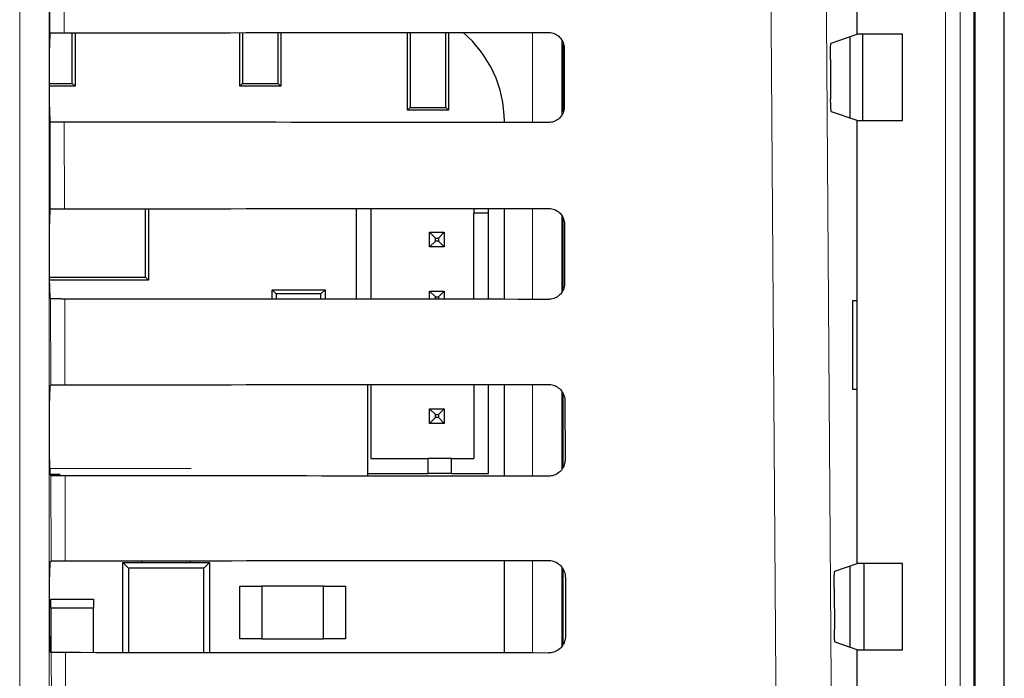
# Paper-space layout 'Blatt3' of a CAD drawing. Header units: millimetres. Extents: x 5 to 418, y 2 to 292.
# Tile 26 of 39: x 158 to 175, y 206 to 217. Entities that reach past the tile are written whole.
import ezdxf

# ---------------------------------------------------------------- set-up
doc = ezdxf.new("R2010")
doc.units = ezdxf.units.MM

psp = doc.layouts.new('Blatt3')

# ---------------------------------------------------------------- linework, layer by layer
at = {"color": 7, "linetype": 'Continuous', "lineweight": 25}
for p, q in [((174.8766, 130.8934), (174.8766, 237.9468)), ((174.3766, 121.6968), (174.3766, 229.1968)), ((174.3635, 121.6836), (174.3635, 229.1719)), ((172.3766, 216.9544), (172.3766, 218.4893)), ((158.6482, 216.9758), (158.6485, 216.9761)), ((159.0281, 216.1203), (159.0281, 216.9804)), ((159.0766, 216.9804), (159.0766, 216.0718)), ((161.8766, 216.0718), (161.8766, 216.9822)), ((161.9251, 216.9822), (161.9251, 216.1203)), ((162.5281, 216.1203), (162.5281, 216.9826)), ((162.5766, 216.9827), (162.5766, 216.0718)), ((164.7266, 215.6618), (164.7266, 216.9843)), ((164.7751, 216.9843), (164.7751, 215.7103)), ((165.3781, 215.7103), (165.3781, 216.9848)), ((165.4266, 216.9848), (165.4266, 215.6618)), ((171.9318, 216.8062), (172.3766, 216.9544)), ((172.2516, 216.9128), (172.2516, 215.5309)), ((173.1481, 216.9544), (172.3766, 216.9544)), ((172.4699, 215.4893), (172.4699, 216.9544)), ((173.1481, 215.4893), (173.1481, 216.9544)), ((158.644, 215.7175), (158.644, 216.7262)), ((167.3766, 215.6371), (167.3766, 216.798)), ((167.3918, 216.7218), (167.3941, 215.7218)), ((171.919, 216.5231), (171.9237, 215.8527)), ((158.644, 216.1203), (159.0281, 216.1203)), ((159.0766, 216.0718), (158.644, 216.0718)), ((159.0281, 216.1203), (159.0766, 216.0718)), ((161.8766, 216.0718), (161.9251, 216.1203)), ((162.5766, 216.0718), (161.8766, 216.0718)), ((161.9251, 216.1203), (162.5281, 216.1203)), ((162.5281, 216.1203), (162.5766, 216.0718)), ((164.7266, 215.6618), (164.7751, 215.7103)), ((165.4266, 215.6618), (164.7266, 215.6618)), ((164.7751, 215.7103), (165.3781, 215.7103)), ((165.3781, 215.7103), (165.4266, 215.6618)), ((172.3766, 215.4893), (171.9365, 215.6359)), ((158.6517, 215.4642), (158.6483, 215.4676)), ((166.3756, 215.4545), (166.3756, 215.4718)), ((172.3766, 207.9544), (172.3766, 215.4893)), ((172.3766, 215.4893), (173.1481, 215.4893)), ((158.6483, 213.9761), (158.6552, 213.983)), ((160.2737, 212.8247), (160.2737, 213.9881)), ((160.3266, 213.9881), (160.3266, 212.7719)), ((163.855, 213.9906), (163.855, 212.4495)), ((164.105, 213.9908), (164.105, 212.4493)), ((165.855, 213.9922), (165.855, 213.913)), ((166.105, 213.913), (166.105, 213.9924)), ((166.3756, 212.4475), (166.3756, 213.9926)), ((166.105, 213.913), (165.855, 213.913)), ((165.855, 212.4479), (165.855, 213.913)), ((166.105, 212.4477), (166.105, 213.913)), ((167.3766, 212.6143), (167.3766, 213.825)), ((158.644, 212.7175), (158.644, 213.7262)), ((167.3988, 213.7218), (167.4012, 212.7218)), ((165.105, 213.338), (165.105, 213.588)), ((165.105, 213.588), (165.205, 213.488)), ((165.105, 213.588), (165.355, 213.588)), ((165.205, 213.438), (165.205, 213.488)), ((165.205, 213.488), (165.255, 213.488)), ((165.355, 213.588), (165.255, 213.488)), ((165.255, 213.488), (165.255, 213.438)), ((165.355, 213.588), (165.355, 213.338)), ((165.105, 213.338), (165.205, 213.438)), ((165.355, 213.338), (165.105, 213.338)), ((165.255, 213.438), (165.205, 213.438)), ((165.355, 213.338), (165.255, 213.438)), ((158.644, 212.8247), (160.2737, 212.8247)), ((160.3266, 212.7719), (160.2737, 212.8247)), ((160.3266, 212.7719), (158.644, 212.7719)), ((158.6587, 212.4571), (158.6483, 212.4676)), ((162.4266, 212.4506), (162.4266, 212.6093)), ((162.4971, 212.5388), (162.4266, 212.6093)), ((162.4266, 212.6093), (163.3266, 212.6093)), ((162.4971, 212.5388), (162.4971, 212.4505)), ((163.256, 212.5388), (162.4971, 212.5388)), ((163.3266, 212.6093), (163.256, 212.5388)), ((163.256, 212.45), (163.256, 212.5388)), ((163.3266, 212.6093), (163.3266, 212.4499)), ((165.105, 212.4485), (165.105, 212.588)), ((165.105, 212.588), (165.205, 212.488)), ((165.105, 212.588), (165.355, 212.588)), ((165.205, 212.4485), (165.205, 212.488)), ((165.205, 212.488), (165.255, 212.488)), ((165.355, 212.588), (165.255, 212.488)), ((165.255, 212.488), (165.255, 212.4484)), ((165.355, 212.588), (165.355, 212.4483)), ((172.374, 212.4219), (172.2979, 212.4232)), ((172.2979, 212.4232), (172.2979, 210.9205)), ((172.374, 210.9218), (172.374, 212.4219)), ((158.6483, 210.9761), (158.6622, 210.99)), ((164.0543, 209.4423), (164.0543, 210.9977)), ((164.105, 210.9978), (164.105, 209.738)), ((165.855, 210.9991), (165.855, 209.738)), ((166.105, 209.488), (166.105, 210.9994)), ((166.3756, 209.4405), (166.3756, 210.9996)), ((167.3766, 209.5922), (167.3766, 210.8429)), ((172.2979, 210.9205), (172.374, 210.9218)), ((158.644, 209.7175), (158.644, 210.7262)), ((167.4058, 210.7218), (167.4082, 209.7218)), ((165.105, 210.588), (165.205, 210.488)), ((165.105, 210.588), (165.355, 210.588)), ((165.105, 210.338), (165.105, 210.588)), ((165.205, 210.488), (165.255, 210.488)), ((165.205, 210.438), (165.205, 210.488)), ((165.355, 210.588), (165.255, 210.488)), ((165.255, 210.488), (165.255, 210.438)), ((165.355, 210.588), (165.355, 210.338)), ((165.105, 210.338), (165.205, 210.438)), ((165.355, 210.338), (165.105, 210.338)), ((165.255, 210.438), (165.205, 210.438)), ((165.355, 210.338), (165.255, 210.438)), ((164.105, 209.738), (165.08, 209.738)), ((165.08, 209.488), (165.08, 209.738)), ((165.48, 209.738), (165.08, 209.738)), ((165.48, 209.488), (165.48, 209.738)), ((165.48, 209.738), (165.855, 209.738)), ((158.8232, 209.4702), (158.6478, 209.4702)), ((158.6658, 209.4501), (158.6483, 209.4676)), ((164.0543, 209.488), (165.08, 209.488)), ((165.48, 209.488), (165.08, 209.488)), ((165.48, 209.488), (166.105, 209.488)), ((158.6483, 207.9761), (158.6692, 207.997)), ((159.8891, 207.9718), (159.9878, 207.8731)), ((159.8891, 206.4382), (159.8891, 207.9718)), ((159.8891, 207.9718), (161.3641, 207.9718)), ((160.2141, 207.9718), (160.2141, 208.0021)), ((161.0391, 207.9718), (161.0391, 208.0026)), ((161.2653, 207.8731), (161.3641, 207.9718)), ((161.3641, 207.9718), (161.3641, 206.4372)), ((166.3756, 206.4334), (166.3756, 208.0066)), ((171.995, 207.8273), (172.3766, 207.9544)), ((173.1481, 207.9544), (172.3766, 207.9544)), ((172.4899, 207.9544), (172.4899, 206.4893)), ((173.1481, 206.4893), (173.1481, 207.9544)), ((159.9878, 207.8731), (159.9878, 206.4381)), ((161.2653, 207.8731), (159.9878, 207.8731)), ((161.2653, 206.4373), (161.2653, 207.8731)), ((167.3766, 206.5796), (167.3766, 207.855)), ((172.2516, 207.9128), (172.2516, 206.5309)), ((158.644, 206.7175), (158.644, 207.7262)), ((167.4129, 207.7218), (167.4152, 206.7218)), ((161.8766, 206.6718), (161.8766, 207.5718)), ((161.8766, 207.5718), (162.2516, 207.5718)), ((163.3016, 207.5718), (162.2516, 207.5718)), ((162.2516, 207.5718), (162.2516, 206.6718)), ((163.3016, 206.6718), (163.3016, 207.5718)), ((163.3016, 207.5718), (163.6766, 207.5718)), ((163.6766, 207.5718), (163.6766, 206.6718)), ((171.9822, 207.5442), (171.9872, 206.8315)), ((158.6641, 207.1968), (158.6641, 207.3469)), ((158.6641, 207.3469), (159.3891, 207.3469)), ((159.3891, 207.3469), (159.3891, 207.1968)), ((158.6641, 207.1968), (158.6641, 206.4518)), ((159.3891, 207.1968), (158.6641, 207.1968)), ((159.3891, 206.4385), (159.3891, 207.1968)), ((162.2516, 206.6718), (161.8766, 206.6718)), ((162.2516, 206.6718), (163.3016, 206.6718)), ((163.6766, 206.6718), (163.3016, 206.6718)), ((172.3766, 206.4893), (172.0001, 206.6147)), ((158.6728, 206.4431), (158.6483, 206.4676)), ((172.3766, 204.9544), (172.3766, 206.4893)), ((172.3766, 206.4893), (173.1481, 206.4893))]:
    psp.add_line(p, q, dxfattribs=at)
at = {"color": 7, "linetype": 'Continuous', "lineweight": 18}
for p, q in [((174.3832, 236.3796), (174.3832, 126.2066)), ((173.8773, 121.9201), (173.8773, 229.1719)), ((174.127, 229.1719), (174.127, 121.9201)), ((158.1352, 185.8377), (158.1352, 227.6718)), ((158.6352, 227.6718), (158.6352, 185.8377)), ((158.6482, 216.9758), (158.6386, 221.0727)), ((166.8547, 215.4541), (166.8547, 216.986)), ((167.3546, 216.8511), (167.3546, 215.5859)), ((158.6552, 213.983), (158.6517, 215.4642)), ((158.8936, 215.4598), (158.897, 213.9873)), ((166.8547, 212.4471), (166.8547, 213.993)), ((167.3546, 213.8631), (167.3546, 212.5741)), ((158.6622, 210.99), (158.6587, 212.4571)), ((158.9006, 212.4528), (158.904, 210.9943)), ((166.8547, 209.4401), (166.8547, 211)), ((167.3546, 210.8754), (167.3546, 209.5625)), ((158.6449, 209.5702), (161.0522, 209.5702)), ((158.6692, 207.997), (158.6658, 209.4501)), ((158.9076, 209.4458), (158.911, 208.0013)), ((166.8547, 206.433), (166.8547, 208.007)), ((167.3546, 207.8878), (167.3546, 206.5511)), ((158.6762, 205.004), (158.6728, 206.4431)), ((158.9146, 206.4388), (158.918, 205.0083))]:
    psp.add_line(p, q, dxfattribs=at)
at = {"color": 7, "linetype": 'Continuous', "lineweight": 18, "flags": 128}
for points in [[(171.8268, 221.2385), (171.9515, 203.5414), (172.0761, 185.8569)], [(158.8804, 221.1058), (158.8815, 220.6103), (158.8862, 218.628), (158.89, 216.9803)], [(171.135, 185.7243), (171.121, 187.7064), (171.0649, 195.6349), (170.8847, 221.1058)]]:
    psp.add_lwpolyline(points, dxfattribs=at)
at = {"color": 7, "linetype": 'Continuous', "lineweight": 25}
psp.add_arc((164.3931, 215.4718), 1.9825, 0, 49.75074, dxfattribs=at)
for centre, major_axis, start_param, end_param in [((158.6484, 216.7262), (0, 0.25), 0.0529039, 1.5707963), ((142.3766, 225.7137), (500.6063, 0), 4.7453818, 4.7618492), ((158.6484, 215.7175), (0, 0.25), 1.5707963, 3.1241394), ((142.3766, 206.7707), (498.0717, 0), 1.5210842, 1.5376284), ((158.6484, 213.7262), (0, 0.25), 0.0174533, 1.5707963), ((142.3766, 222.7137), (500.2049, 0), 4.7454223, 4.7618889), ((158.6484, 212.7175), (0, 0.25), 1.5707963, 3.1241394), ((142.3766, 203.7707), (497.6703, 0), 1.5210441, 1.5375875), ((158.6484, 210.7262), (0, 0.25), 0.0174533, 1.5707963), ((142.3766, 219.7136), (499.8035, 0), 4.7454628, 4.7619287), ((158.6484, 209.7175), (0, 0.25), 1.5707963, 3.1241394), ((142.3766, 200.7707), (497.2689, 0), 1.5210039, 1.5375466), ((158.6484, 207.7262), (0, 0.25), 0.0174533, 1.5707963), ((142.3766, 216.7136), (499.4021, 0), 4.7455034, 4.7619686), ((158.6484, 206.7175), (0, 0.25), 1.5707963, 3.1241394), ((142.3766, 197.7707), (496.8675, 0), 1.5209636, 1.5375056)]:
    psp.add_ellipse(centre, major_axis=major_axis, ratio=0.0174551, start_param=start_param, end_param=end_param, dxfattribs=at)
for points, knots in [([(158.6485, 216.9761), (158.6521, 216.9766), (158.6596, 216.9775), (158.7029, 216.9788), (158.7679, 216.9797), (158.8346, 216.9802), (158.8763, 216.9803), (158.89, 216.9803)], [0, 0, 0, 0, 0.20525587, 0.43417638, 0.66239603, 0.88916338, 1, 1, 1, 1]), ([(167.1266, 216.9862), (167.1379, 216.9858), (167.1786, 216.9842), (167.2472, 216.9627), (167.3201, 216.9099), (167.3715, 216.8353), (167.3903, 216.7684), (167.3915, 216.7302), (167.3918, 216.7218)], [0, 0, 0, 0, 0.0812503, 0.2934276, 0.5069004, 0.7224887, 0.9396846, 1, 1, 1, 1]), ([(171.919, 216.5231), (171.9189, 216.5512), (171.9188, 216.6073), (171.9205, 216.6869), (171.9234, 216.7512), (171.9273, 216.7962), (171.9303, 216.8029), (171.9318, 216.8062)], [0, 0, 0, 0, 0.1983828, 0.3967536, 0.5955004, 0.7953064, 1, 1, 1, 1]), ([(171.9365, 215.6359), (171.935, 215.6392), (171.932, 215.6457), (171.9281, 215.6906), (171.9252, 215.7555), (171.924, 215.8143), (171.9237, 215.8474), (171.9237, 215.8527)], [0, 0, 0, 0, 0.2392682, 0.4785523, 0.7171263, 0.9542897, 1, 1, 1, 1]), ([(167.3941, 215.7218), (167.3937, 215.7099), (167.3921, 215.6679), (167.3695, 215.5975), (167.3147, 215.5238), (167.2388, 215.473), (167.1721, 215.4551), (167.1345, 215.4541), (167.1266, 215.4539)], [0, 0, 0, 0, 0.0857091, 0.3026133, 0.5181631, 0.7315725, 0.9434377, 1, 1, 1, 1]), ([(158.8936, 215.4598), (158.8658, 215.4599), (158.8102, 215.46), (158.7372, 215.4608), (158.6827, 215.462), (158.6559, 215.4632), (158.6528, 215.4639), (158.6517, 215.4642)], [0, 0, 0, 0, 0.2187813, 0.4375108, 0.6574855, 0.879861, 1, 1, 1, 1]), ([(158.6552, 213.983), (158.6585, 213.9835), (158.665, 213.9845), (158.7099, 213.9858), (158.7749, 213.9868), (158.8416, 213.9872), (158.8833, 213.9873), (158.897, 213.9873)], [0, 0, 0, 0, 0.2236216, 0.4472589, 0.6702118, 0.8917457, 1, 1, 1, 1]), ([(167.1266, 213.9932), (167.1387, 213.9927), (167.181, 213.991), (167.2518, 213.9684), (167.3263, 213.9137), (167.3787, 213.8369), (167.3974, 213.7686), (167.3986, 213.7299), (167.3988, 213.7218)], [0, 0, 0, 0, 0.0847226, 0.2969206, 0.5104244, 0.7260494, 0.9432698, 1, 1, 1, 1]), ([(167.4012, 212.7218), (167.4007, 212.7091), (167.3989, 212.6655), (167.3752, 212.593), (167.3186, 212.5176), (167.2404, 212.4659), (167.1723, 212.448), (167.1342, 212.447), (167.1266, 212.4469)], [0, 0, 0, 0, 0.0891008, 0.3059806, 0.5215029, 0.7348789, 0.9467274, 1, 1, 1, 1]), ([(158.9006, 212.4528), (158.8728, 212.4529), (158.8172, 212.453), (158.7443, 212.4538), (158.6897, 212.4549), (158.6629, 212.4561), (158.6598, 212.4569), (158.6587, 212.4571)], [0, 0, 0, 0, 0.2187823, 0.4375235, 0.657501, 0.8798972, 1, 1, 1, 1]), ([(158.6622, 210.99), (158.6654, 210.9905), (158.672, 210.9915), (158.7169, 210.9928), (158.7819, 210.9937), (158.8486, 210.9942), (158.8903, 210.9943), (158.904, 210.9943)], [0, 0, 0, 0, 0.2236281, 0.4472723, 0.6702314, 0.8917718, 1, 1, 1, 1]), ([(167.1266, 211.0002), (167.1394, 210.9997), (167.1834, 210.9979), (167.2563, 210.9741), (167.3325, 210.9176), (167.3858, 210.8385), (167.4045, 210.7688), (167.4056, 210.7296), (167.4058, 210.7218)], [0, 0, 0, 0, 0.0880072, 0.3002318, 0.5137737, 0.7294346, 0.9466737, 1, 1, 1, 1]), ([(167.4082, 209.7218), (167.4076, 209.7083), (167.4058, 209.6631), (167.3809, 209.5884), (167.3225, 209.5114), (167.242, 209.4588), (167.1725, 209.4409), (167.134, 209.44), (167.1266, 209.4398)], [0, 0, 0, 0, 0.0923066, 0.309168, 0.5246592, 0.7380161, 0.9498517, 1, 1, 1, 1]), ([(158.9076, 209.4458), (158.8798, 209.4458), (158.8242, 209.446), (158.7513, 209.4468), (158.6967, 209.4479), (158.6699, 209.4491), (158.6668, 209.4498), (158.6658, 209.4501)], [0, 0, 0, 0, 0.2187901, 0.4375301, 0.6575195, 0.879915, 1, 1, 1, 1]), ([(158.6692, 207.997), (158.6724, 207.9975), (158.679, 207.9985), (158.7239, 207.9998), (158.7889, 208.0007), (158.8556, 208.0012), (158.8973, 208.0013), (158.911, 208.0013)], [0, 0, 0, 0, 0.2236323, 0.4472806, 0.6702567, 0.8917941, 1, 1, 1, 1]), ([(167.1266, 208.0072), (167.1402, 208.0066), (167.1857, 208.0047), (167.2608, 207.9798), (167.3387, 207.9215), (167.3929, 207.8401), (167.4116, 207.7691), (167.4127, 207.7293), (167.4129, 207.7218)], [0, 0, 0, 0, 0.09113318, 0.30337866, 0.516952, 0.732652, 0.94989345, 1, 1, 1, 1]), ([(171.9822, 207.5442), (171.9822, 207.5722), (171.9821, 207.6284), (171.9838, 207.708), (171.9867, 207.7723), (171.9906, 207.8173), (171.9935, 207.8239), (171.995, 207.8273)], [0, 0, 0, 0, 0.1983623, 0.3967302, 0.5954626, 0.7952748, 1, 1, 1, 1]), ([(172.0001, 206.6147), (171.9986, 206.618), (171.9956, 206.6246), (171.9917, 206.6694), (171.9888, 206.7343), (171.9876, 206.7932), (171.9873, 206.8262), (171.9872, 206.8315)], [0, 0, 0, 0, 0.239263, 0.4785703, 0.7171524, 0.9542908, 1, 1, 1, 1]), ([(167.4152, 206.7218), (167.4146, 206.7075), (167.4126, 206.6608), (167.3865, 206.5838), (167.3263, 206.5052), (167.2436, 206.4516), (167.1728, 206.4338), (167.1337, 206.433), (167.1266, 206.4328)], [0, 0, 0, 0, 0.0953767, 0.3122094, 0.527668, 0.7409954, 0.9528152, 1, 1, 1, 1]), ([(158.9146, 206.4388), (158.8868, 206.4388), (158.8313, 206.4389), (158.7583, 206.4397), (158.7038, 206.4409), (158.677, 206.4421), (158.6739, 206.4428), (158.6728, 206.4431)], [0, 0, 0, 0, 0.2187969, 0.4375504, 0.6575294, 0.879931, 1, 1, 1, 1])]:
    psp.add_open_spline(points, degree=3, knots=knots, dxfattribs=at)

doc.saveas('drawing.dxf')
